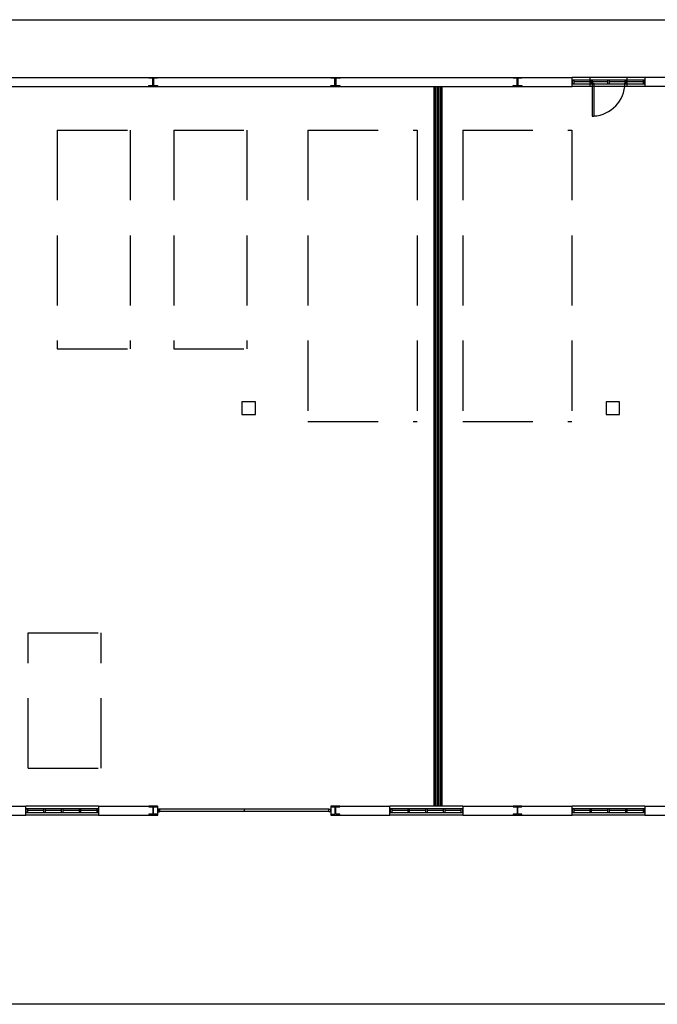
# Model space of a CAD drawing. Header units: millimetres. Extents: x -559 to 10735, y -2326 to 222.
# Tile 138 of 256: x 2183 to 2192, y -1743 to -1729. Entities that reach past the tile are written whole.
import ezdxf

# ---------------------------------------------------------------- set-up
doc = ezdxf.new("R2010")
doc.units = ezdxf.units.MM
doc.header["$LTSCALE"] = 4
doc.linetypes.add('HIDDEN', pattern=[0.375, 0.25, -0.125])
for name, color, linetype in [('Extremos da Area Total', 253, 'Continuous'), ('Modificaçoes da Planta Baixa', 255, 'Continuous'), ('Planta Baixa', 251, 'Continuous')]:
    doc.layers.add(name, color=color, linetype=linetype)

# ---------------------------------------------------------------- blocks, each defined once
blk = doc.blocks.new('AUW01D3S-flat-25-flat-1')
at = {"color": 9}
for p, q in [((0, 0.125), (-2, 0.125)), ((0, -0.125), (-2, -0.125))]:
    blk.add_line(p, q, dxfattribs=at)
blk = doc.blocks.new('AUD18D1S-flat-55-flat-1')
at = {"color": 9}
for p, q in [((-2, -0.125), (-2, 0.125)), ((0, 0.125), (0, -0.125))]:
    blk.add_line(p, q, dxfattribs=at)
blk = doc.blocks.new('AUD19D1S-flat-55-flat-1')
at = {"color": 9}
for p, q in [((-2, 0), (-2, 0)), ((0, 0), (0, 0))]:
    blk.add_line(p, q, dxfattribs=at)
blk = doc.blocks.new('AUD37D1S-flat-167-flat-1')
at = {"color": 9}
for p, q in [((-0.05, 0.05), (-0.05, -0.05)), ((0, 0.05), (-0.05, 0.05)), ((0, -0.05), (0, 0.05)), ((-0.05, -0.05), (0, -0.05))]:
    blk.add_line(p, q, dxfattribs=at)
at = {"color": 9, "width": 0.5, "flags": 3}
for p in [(-0.05, 0), (-0.05, -0.05)]:
    blk.add_attdef('JAMBPT', p, '', height=0.01, rotation=180, dxfattribs=at)
at = {"color": 9, "oblique": 36.8699, "width": 1.25, "flags": 3}
for p in [(-0.05, 0.05), (-0.05, 0), (-0.05, -0.05)]:
    blk.add_attdef('JAMBPT', p, '', height=0.00632, rotation=243.4349, dxfattribs=at)
blk = doc.blocks.new('AUD37D1S-flat-166-flat-1')
at = {"color": 9}
for p, q in [((0, -0.05), (0, 0.05)), ((0, 0.05), (0.05, 0.05)), ((0.05, 0.05), (0.05, -0.05)), ((0.05, -0.05), (0, -0.05))]:
    blk.add_line(p, q, dxfattribs=at)
at = {"color": 9, "text_generation_flag": 4, "width": 1.25, "flags": 3}
for p in [(0.05, 0.05), (0.05, 0), (0.05, -0.05)]:
    blk.add_attdef('JAMBPT', p, '', height=0.00632, rotation=296.5651, dxfattribs=at)
at = {"color": 9, "text_generation_flag": 4, "width": 0.5, "flags": 3}
for p in [(0.05, 0), (0.05, -0.05)]:
    blk.add_attdef('JAMBPT', p, '', height=0.01, dxfattribs=at)
blk = doc.blocks.new('AUD40D1S-flat-50-flat-1')
at = {"color": 9}
for p, q in [((-1, 0.05), (-1, -0.05)), ((1, 0.05), (-1, 0.05)), ((1, -0.05), (1, 0.05)), ((-1, -0.05), (1, -0.05))]:
    blk.add_line(p, q, dxfattribs=at)
blk = doc.blocks.new('AUD40D1S-flat-49-flat-1')
at = {"color": 9}
for p, q in [((-1, 0.05), (-1, -0.05)), ((1, 0.05), (-1, 0.05)), ((1, -0.05), (1, 0.05)), ((-1, -0.05), (1, -0.05))]:
    blk.add_line(p, q, dxfattribs=at)
blk = doc.blocks.new('AUD37D1S-flat-165-flat-1')
at = {"color": 9}
for p, q in [((-0.05, 0.05), (-0.05, -0.05)), ((0, 0.05), (-0.05, 0.05)), ((0, -0.05), (0, 0.05)), ((-0.05, -0.05), (0, -0.05))]:
    blk.add_line(p, q, dxfattribs=at)
at = {"color": 9, "width": 0.5, "flags": 3}
for p in [(-0.05, 0), (-0.05, -0.05)]:
    blk.add_attdef('JAMBPT', p, '', height=0.01, rotation=180, dxfattribs=at)
at = {"color": 9, "oblique": 36.8699, "width": 1.25, "flags": 3}
for p in [(-0.05, 0.05), (-0.05, 0), (-0.05, -0.05)]:
    blk.add_attdef('JAMBPT', p, '', height=0.00632, rotation=243.4349, dxfattribs=at)
blk = doc.blocks.new('AUD37D1S-flat-164-flat-1')
at = {"color": 9}
for p, q in [((-0.05, 0.05), (-0.05, -0.05)), ((0, 0.05), (-0.05, 0.05)), ((0, -0.05), (0, 0.05)), ((-0.05, -0.05), (0, -0.05))]:
    blk.add_line(p, q, dxfattribs=at)
at = {"color": 9, "width": 0.5, "flags": 3}
for p in [(-0.05, 0), (-0.05, -0.05)]:
    blk.add_attdef('JAMBPT', p, '', height=0.01, rotation=180, dxfattribs=at)
at = {"color": 9, "oblique": 36.8699, "width": 1.25, "flags": 3}
for p in [(-0.05, 0.05), (-0.05, 0), (-0.05, -0.05)]:
    blk.add_attdef('JAMBPT', p, '', height=0.00632, rotation=243.4349, dxfattribs=at)
blk = doc.blocks.new('AUD37D1S-flat-163-flat-1')
at = {"color": 9}
for p, q in [((-0.05, 0.05), (-0.05, -0.05)), ((0, 0.05), (-0.05, 0.05)), ((0, -0.05), (0, 0.05)), ((-0.05, -0.05), (0, -0.05))]:
    blk.add_line(p, q, dxfattribs=at)
at = {"color": 9, "width": 0.5, "flags": 3}
for p in [(-0.05, 0), (-0.05, -0.05)]:
    blk.add_attdef('JAMBPT', p, '', height=0.01, rotation=180, dxfattribs=at)
at = {"color": 9, "oblique": 36.8699, "width": 1.25, "flags": 3}
for p in [(-0.05, 0.05), (-0.05, 0), (-0.05, -0.05)]:
    blk.add_attdef('JAMBPT', p, '', height=0.00632, rotation=243.4349, dxfattribs=at)
blk = doc.blocks.new('AUW01D1S-flat-80-flat-1')
at = {"color": 9}
blk.add_line((0.21875, 0), (-0.21875, 0), dxfattribs=at)
blk = doc.blocks.new('AUW01D1S-flat-79-flat-1')
at = {"color": 9}
blk.add_line((0.21875, 0), (-0.21875, 0), dxfattribs=at)
blk = doc.blocks.new('AUW01D1S-flat-78-flat-1')
at = {"color": 9}
blk.add_line((0.21875, 0), (-0.21875, 0), dxfattribs=at)
blk = doc.blocks.new('AUW01D1S-flat-77-flat-1')
at = {"color": 9}
blk.add_line((0.21875, 0), (-0.21875, 0), dxfattribs=at)
blk = doc.blocks.new('AUW01D3S-flat-24-flat-1')
at = {"color": 9}
for p, q in [((0, 0.125), (-2, 0.125)), ((0, -0.125), (-2, -0.125))]:
    blk.add_line(p, q, dxfattribs=at)
blk = doc.blocks.new('AUD18D1S-flat-54-flat-1')
at = {"color": 9}
for p, q in [((-2, -0.125), (-2, 0.125)), ((0, 0.125), (0, -0.125))]:
    blk.add_line(p, q, dxfattribs=at)
blk = doc.blocks.new('AUD19D1S-flat-54-flat-1')
at = {"color": 9}
for p, q in [((-2, 0), (-2, 0)), ((0, 0), (0, 0))]:
    blk.add_line(p, q, dxfattribs=at)
blk = doc.blocks.new('AUD37D1S-flat-162-flat-1')
at = {"color": 9}
for p, q in [((-0.05, 0.05), (-0.05, -0.05)), ((0, 0.05), (-0.05, 0.05)), ((0, -0.05), (0, 0.05)), ((-0.05, -0.05), (0, -0.05))]:
    blk.add_line(p, q, dxfattribs=at)
at = {"color": 9, "width": 0.5, "flags": 3}
for p in [(-0.05, 0), (-0.05, -0.05)]:
    blk.add_attdef('JAMBPT', p, '', height=0.01, rotation=180, dxfattribs=at)
at = {"color": 9, "oblique": 36.8699, "width": 1.25, "flags": 3}
for p in [(-0.05, 0.05), (-0.05, 0), (-0.05, -0.05)]:
    blk.add_attdef('JAMBPT', p, '', height=0.00632, rotation=243.4349, dxfattribs=at)
blk = doc.blocks.new('AUD37D1S-flat-161-flat-1')
at = {"color": 9}
for p, q in [((0, -0.05), (0, 0.05)), ((0, 0.05), (0.05, 0.05)), ((0.05, 0.05), (0.05, -0.05)), ((0.05, -0.05), (0, -0.05))]:
    blk.add_line(p, q, dxfattribs=at)
at = {"color": 9, "text_generation_flag": 4, "width": 1.25, "flags": 3}
for p in [(0.05, 0.05), (0.05, 0), (0.05, -0.05)]:
    blk.add_attdef('JAMBPT', p, '', height=0.00632, rotation=296.5651, dxfattribs=at)
at = {"color": 9, "text_generation_flag": 4, "width": 0.5, "flags": 3}
for p in [(0.05, 0), (0.05, -0.05)]:
    blk.add_attdef('JAMBPT', p, '', height=0.01, dxfattribs=at)
blk = doc.blocks.new('AUD40D1S-flat-48-flat-1')
at = {"color": 9}
for p, q in [((-1, 0.05), (-1, -0.05)), ((1, 0.05), (-1, 0.05)), ((1, -0.05), (1, 0.05)), ((-1, -0.05), (1, -0.05))]:
    blk.add_line(p, q, dxfattribs=at)
blk = doc.blocks.new('AUD40D1S-flat-47-flat-1')
at = {"color": 9}
for p, q in [((-1, 0.05), (-1, -0.05)), ((1, 0.05), (-1, 0.05)), ((1, -0.05), (1, 0.05)), ((-1, -0.05), (1, -0.05))]:
    blk.add_line(p, q, dxfattribs=at)
blk = doc.blocks.new('AUD37D1S-flat-160-flat-1')
at = {"color": 9}
for p, q in [((-0.05, 0.05), (-0.05, -0.05)), ((0, 0.05), (-0.05, 0.05)), ((0, -0.05), (0, 0.05)), ((-0.05, -0.05), (0, -0.05))]:
    blk.add_line(p, q, dxfattribs=at)
at = {"color": 9, "width": 0.5, "flags": 3}
for p in [(-0.05, 0), (-0.05, -0.05)]:
    blk.add_attdef('JAMBPT', p, '', height=0.01, rotation=180, dxfattribs=at)
at = {"color": 9, "oblique": 36.8699, "width": 1.25, "flags": 3}
for p in [(-0.05, 0.05), (-0.05, 0), (-0.05, -0.05)]:
    blk.add_attdef('JAMBPT', p, '', height=0.00632, rotation=243.4349, dxfattribs=at)
blk = doc.blocks.new('AUD37D1S-flat-159-flat-1')
at = {"color": 9}
for p, q in [((-0.05, 0.05), (-0.05, -0.05)), ((0, 0.05), (-0.05, 0.05)), ((0, -0.05), (0, 0.05)), ((-0.05, -0.05), (0, -0.05))]:
    blk.add_line(p, q, dxfattribs=at)
at = {"color": 9, "width": 0.5, "flags": 3}
for p in [(-0.05, 0), (-0.05, -0.05)]:
    blk.add_attdef('JAMBPT', p, '', height=0.01, rotation=180, dxfattribs=at)
at = {"color": 9, "oblique": 36.8699, "width": 1.25, "flags": 3}
for p in [(-0.05, 0.05), (-0.05, 0), (-0.05, -0.05)]:
    blk.add_attdef('JAMBPT', p, '', height=0.00632, rotation=243.4349, dxfattribs=at)
blk = doc.blocks.new('AUD37D1S-flat-158-flat-1')
at = {"color": 9}
for p, q in [((-0.05, 0.05), (-0.05, -0.05)), ((0, 0.05), (-0.05, 0.05)), ((0, -0.05), (0, 0.05)), ((-0.05, -0.05), (0, -0.05))]:
    blk.add_line(p, q, dxfattribs=at)
at = {"color": 9, "width": 0.5, "flags": 3}
for p in [(-0.05, 0), (-0.05, -0.05)]:
    blk.add_attdef('JAMBPT', p, '', height=0.01, rotation=180, dxfattribs=at)
at = {"color": 9, "oblique": 36.8699, "width": 1.25, "flags": 3}
for p in [(-0.05, 0.05), (-0.05, 0), (-0.05, -0.05)]:
    blk.add_attdef('JAMBPT', p, '', height=0.00632, rotation=243.4349, dxfattribs=at)
blk = doc.blocks.new('AUW01D1S-flat-76-flat-1')
at = {"color": 9}
blk.add_line((0.21875, 0), (-0.21875, 0), dxfattribs=at)
blk = doc.blocks.new('AUW01D1S-flat-75-flat-1')
at = {"color": 9}
blk.add_line((0.21875, 0), (-0.21875, 0), dxfattribs=at)
blk = doc.blocks.new('AUW01D1S-flat-74-flat-1')
at = {"color": 9}
blk.add_line((0.21875, 0), (-0.21875, 0), dxfattribs=at)
blk = doc.blocks.new('AUW01D1S-flat-73-flat-1')
at = {"color": 9}
blk.add_line((0.21875, 0), (-0.21875, 0), dxfattribs=at)
blk = doc.blocks.new('AUW01D3S-flat-23-flat-1')
at = {"color": 9}
for p, q in [((0, 0.125), (-2, 0.125)), ((0, -0.125), (-2, -0.125))]:
    blk.add_line(p, q, dxfattribs=at)
blk = doc.blocks.new('AUD18D1S-flat-53-flat-1')
at = {"color": 9}
for p, q in [((-2, -0.125), (-2, 0.125)), ((0, 0.125), (0, -0.125))]:
    blk.add_line(p, q, dxfattribs=at)
blk = doc.blocks.new('AUD19D1S-flat-53-flat-1')
at = {"color": 9}
for p, q in [((-2, 0), (-2, 0)), ((0, 0), (0, 0))]:
    blk.add_line(p, q, dxfattribs=at)
blk = doc.blocks.new('AUD37D1S-flat-157-flat-1')
at = {"color": 9}
for p, q in [((-0.05, 0.05), (-0.05, -0.05)), ((0, 0.05), (-0.05, 0.05)), ((0, -0.05), (0, 0.05)), ((-0.05, -0.05), (0, -0.05))]:
    blk.add_line(p, q, dxfattribs=at)
at = {"color": 9, "width": 0.5, "flags": 3}
for p in [(-0.05, 0), (-0.05, -0.05)]:
    blk.add_attdef('JAMBPT', p, '', height=0.01, rotation=180, dxfattribs=at)
at = {"color": 9, "oblique": 36.8699, "width": 1.25, "flags": 3}
for p in [(-0.05, 0.05), (-0.05, 0), (-0.05, -0.05)]:
    blk.add_attdef('JAMBPT', p, '', height=0.00632, rotation=243.4349, dxfattribs=at)
blk = doc.blocks.new('AUD37D1S-flat-156-flat-1')
at = {"color": 9}
for p, q in [((0, -0.05), (0, 0.05)), ((0, 0.05), (0.05, 0.05)), ((0.05, 0.05), (0.05, -0.05)), ((0.05, -0.05), (0, -0.05))]:
    blk.add_line(p, q, dxfattribs=at)
at = {"color": 9, "text_generation_flag": 4, "width": 1.25, "flags": 3}
for p in [(0.05, 0.05), (0.05, 0), (0.05, -0.05)]:
    blk.add_attdef('JAMBPT', p, '', height=0.00632, rotation=296.5651, dxfattribs=at)
at = {"color": 9, "text_generation_flag": 4, "width": 0.5, "flags": 3}
for p in [(0.05, 0), (0.05, -0.05)]:
    blk.add_attdef('JAMBPT', p, '', height=0.01, dxfattribs=at)
blk = doc.blocks.new('AUD40D1S-flat-46-flat-1')
at = {"color": 9}
for p, q in [((-1, 0.05), (-1, -0.05)), ((1, 0.05), (-1, 0.05)), ((1, -0.05), (1, 0.05)), ((-1, -0.05), (1, -0.05))]:
    blk.add_line(p, q, dxfattribs=at)
blk = doc.blocks.new('AUD40D1S-flat-45-flat-1')
at = {"color": 9}
for p, q in [((-1, 0.05), (-1, -0.05)), ((1, 0.05), (-1, 0.05)), ((1, -0.05), (1, 0.05)), ((-1, -0.05), (1, -0.05))]:
    blk.add_line(p, q, dxfattribs=at)
blk = doc.blocks.new('AUD37D1S-flat-155-flat-1')
at = {"color": 9}
for p, q in [((-0.05, 0.05), (-0.05, -0.05)), ((0, 0.05), (-0.05, 0.05)), ((0, -0.05), (0, 0.05)), ((-0.05, -0.05), (0, -0.05))]:
    blk.add_line(p, q, dxfattribs=at)
at = {"color": 9, "width": 0.5, "flags": 3}
for p in [(-0.05, 0), (-0.05, -0.05)]:
    blk.add_attdef('JAMBPT', p, '', height=0.01, rotation=180, dxfattribs=at)
at = {"color": 9, "oblique": 36.8699, "width": 1.25, "flags": 3}
for p in [(-0.05, 0.05), (-0.05, 0), (-0.05, -0.05)]:
    blk.add_attdef('JAMBPT', p, '', height=0.00632, rotation=243.4349, dxfattribs=at)
blk = doc.blocks.new('AUD37D1S-flat-154-flat-1')
at = {"color": 9}
for p, q in [((-0.05, 0.05), (-0.05, -0.05)), ((0, 0.05), (-0.05, 0.05)), ((0, -0.05), (0, 0.05)), ((-0.05, -0.05), (0, -0.05))]:
    blk.add_line(p, q, dxfattribs=at)
at = {"color": 9, "width": 0.5, "flags": 3}
for p in [(-0.05, 0), (-0.05, -0.05)]:
    blk.add_attdef('JAMBPT', p, '', height=0.01, rotation=180, dxfattribs=at)
at = {"color": 9, "oblique": 36.8699, "width": 1.25, "flags": 3}
for p in [(-0.05, 0.05), (-0.05, 0), (-0.05, -0.05)]:
    blk.add_attdef('JAMBPT', p, '', height=0.00632, rotation=243.4349, dxfattribs=at)
blk = doc.blocks.new('AUD37D1S-flat-153-flat-1')
at = {"color": 9}
for p, q in [((-0.05, 0.05), (-0.05, -0.05)), ((0, 0.05), (-0.05, 0.05)), ((0, -0.05), (0, 0.05)), ((-0.05, -0.05), (0, -0.05))]:
    blk.add_line(p, q, dxfattribs=at)
at = {"color": 9, "width": 0.5, "flags": 3}
for p in [(-0.05, 0), (-0.05, -0.05)]:
    blk.add_attdef('JAMBPT', p, '', height=0.01, rotation=180, dxfattribs=at)
at = {"color": 9, "oblique": 36.8699, "width": 1.25, "flags": 3}
for p in [(-0.05, 0.05), (-0.05, 0), (-0.05, -0.05)]:
    blk.add_attdef('JAMBPT', p, '', height=0.00632, rotation=243.4349, dxfattribs=at)
blk = doc.blocks.new('AUW01D1S-flat-72-flat-1')
at = {"color": 9}
blk.add_line((0.21875, 0), (-0.21875, 0), dxfattribs=at)
blk = doc.blocks.new('AUW01D1S-flat-71-flat-1')
at = {"color": 9}
blk.add_line((0.21875, 0), (-0.21875, 0), dxfattribs=at)
blk = doc.blocks.new('AUW01D1S-flat-70-flat-1')
at = {"color": 9}
blk.add_line((0.21875, 0), (-0.21875, 0), dxfattribs=at)
blk = doc.blocks.new('AUW01D1S-flat-69-flat-1')
at = {"color": 9}
blk.add_line((0.21875, 0), (-0.21875, 0), dxfattribs=at)
blk = doc.blocks.new('AUW01D3S-flat-22-flat-1')
at = {"color": 9}
for p, q in [((0, 0.125), (-2, 0.125)), ((0, -0.125), (-2, -0.125))]:
    blk.add_line(p, q, dxfattribs=at)
blk = doc.blocks.new('AUD18D1S-flat-52-flat-1')
at = {"color": 9}
for p, q in [((-2, -0.125), (-2, 0.125)), ((0, 0.125), (0, -0.125))]:
    blk.add_line(p, q, dxfattribs=at)
blk = doc.blocks.new('AUD19D1S-flat-52-flat-1')
at = {"color": 9}
for p, q in [((-2, 0), (-2, 0)), ((0, 0), (0, 0))]:
    blk.add_line(p, q, dxfattribs=at)
blk = doc.blocks.new('AUD37D1S-flat-152-flat-1')
at = {"color": 9}
for p, q in [((-0.05, 0.05), (-0.05, -0.05)), ((0, 0.05), (-0.05, 0.05)), ((0, -0.05), (0, 0.05)), ((-0.05, -0.05), (0, -0.05))]:
    blk.add_line(p, q, dxfattribs=at)
at = {"color": 9, "width": 0.5, "flags": 3}
for p in [(-0.05, 0), (-0.05, -0.05)]:
    blk.add_attdef('JAMBPT', p, '', height=0.01, rotation=180, dxfattribs=at)
at = {"color": 9, "oblique": 36.8699, "width": 1.25, "flags": 3}
for p in [(-0.05, 0.05), (-0.05, 0), (-0.05, -0.05)]:
    blk.add_attdef('JAMBPT', p, '', height=0.00632, rotation=243.4349, dxfattribs=at)
blk = doc.blocks.new('AUD37D1S-flat-151-flat-1')
at = {"color": 9}
for p, q in [((0, -0.05), (0, 0.05)), ((0, 0.05), (0.05, 0.05)), ((0.05, 0.05), (0.05, -0.05)), ((0.05, -0.05), (0, -0.05))]:
    blk.add_line(p, q, dxfattribs=at)
at = {"color": 9, "text_generation_flag": 4, "width": 1.25, "flags": 3}
for p in [(0.05, 0.05), (0.05, 0), (0.05, -0.05)]:
    blk.add_attdef('JAMBPT', p, '', height=0.00632, rotation=296.5651, dxfattribs=at)
at = {"color": 9, "text_generation_flag": 4, "width": 0.5, "flags": 3}
for p in [(0.05, 0), (0.05, -0.05)]:
    blk.add_attdef('JAMBPT', p, '', height=0.01, dxfattribs=at)
blk = doc.blocks.new('AUD40D1S-flat-44-flat-1')
at = {"color": 9}
for p, q in [((-1, 0.05), (-1, -0.05)), ((1, 0.05), (-1, 0.05)), ((1, -0.05), (1, 0.05)), ((-1, -0.05), (1, -0.05))]:
    blk.add_line(p, q, dxfattribs=at)
blk = doc.blocks.new('AUD40D1S-flat-43-flat-1')
at = {"color": 9}
for p, q in [((-1, 0.05), (-1, -0.05)), ((1, 0.05), (-1, 0.05)), ((1, -0.05), (1, 0.05)), ((-1, -0.05), (1, -0.05))]:
    blk.add_line(p, q, dxfattribs=at)
blk = doc.blocks.new('AUD37D1S-flat-150-flat-1')
at = {"color": 9}
for p, q in [((-0.05, 0.05), (-0.05, -0.05)), ((0, 0.05), (-0.05, 0.05)), ((0, -0.05), (0, 0.05)), ((-0.05, -0.05), (0, -0.05))]:
    blk.add_line(p, q, dxfattribs=at)
at = {"color": 9, "width": 0.5, "flags": 3}
for p in [(-0.05, 0), (-0.05, -0.05)]:
    blk.add_attdef('JAMBPT', p, '', height=0.01, rotation=180, dxfattribs=at)
at = {"color": 9, "oblique": 36.8699, "width": 1.25, "flags": 3}
for p in [(-0.05, 0.05), (-0.05, 0), (-0.05, -0.05)]:
    blk.add_attdef('JAMBPT', p, '', height=0.00632, rotation=243.4349, dxfattribs=at)
blk = doc.blocks.new('AUD37D1S-flat-149-flat-1')
at = {"color": 9}
for p, q in [((-0.05, 0.05), (-0.05, -0.05)), ((0, 0.05), (-0.05, 0.05)), ((0, -0.05), (0, 0.05)), ((-0.05, -0.05), (0, -0.05))]:
    blk.add_line(p, q, dxfattribs=at)
at = {"color": 9, "width": 0.5, "flags": 3}
for p in [(-0.05, 0), (-0.05, -0.05)]:
    blk.add_attdef('JAMBPT', p, '', height=0.01, rotation=180, dxfattribs=at)
at = {"color": 9, "oblique": 36.8699, "width": 1.25, "flags": 3}
for p in [(-0.05, 0.05), (-0.05, 0), (-0.05, -0.05)]:
    blk.add_attdef('JAMBPT', p, '', height=0.00632, rotation=243.4349, dxfattribs=at)
blk = doc.blocks.new('AUD37D1S-flat-148-flat-1')
at = {"color": 9}
for p, q in [((-0.05, 0.05), (-0.05, -0.05)), ((0, 0.05), (-0.05, 0.05)), ((0, -0.05), (0, 0.05)), ((-0.05, -0.05), (0, -0.05))]:
    blk.add_line(p, q, dxfattribs=at)
at = {"color": 9, "width": 0.5, "flags": 3}
for p in [(-0.05, 0), (-0.05, -0.05)]:
    blk.add_attdef('JAMBPT', p, '', height=0.01, rotation=180, dxfattribs=at)
at = {"color": 9, "oblique": 36.8699, "width": 1.25, "flags": 3}
for p in [(-0.05, 0.05), (-0.05, 0), (-0.05, -0.05)]:
    blk.add_attdef('JAMBPT', p, '', height=0.00632, rotation=243.4349, dxfattribs=at)
blk = doc.blocks.new('AUW01D1S-flat-68-flat-1')
at = {"color": 9}
blk.add_line((0.21875, 0), (-0.21875, 0), dxfattribs=at)
blk = doc.blocks.new('AUW01D1S-flat-67-flat-1')
at = {"color": 9}
blk.add_line((0.21875, 0), (-0.21875, 0), dxfattribs=at)
blk = doc.blocks.new('AUW01D1S-flat-66-flat-1')
at = {"color": 9}
blk.add_line((0.21875, 0), (-0.21875, 0), dxfattribs=at)
blk = doc.blocks.new('AUW01D1S-flat-65-flat-1')
at = {"color": 9}
blk.add_line((0.21875, 0), (-0.21875, 0), dxfattribs=at)
blk = doc.blocks.new('AUD18D1S-flat-22-flat-1')
at = {"color": 9}
for p, q in [((0, -0.125), (0, 0.125)), ((4.75, 0.125), (4.75, -0.125))]:
    blk.add_line(p, q, dxfattribs=at)
blk = doc.blocks.new('AUD19D1S-flat-22-flat-1')
at = {"color": 9}
for p, q in [((0, 0), (0, 0)), ((4.75, 0), (4.75, 0))]:
    blk.add_line(p, q, dxfattribs=at)
blk = doc.blocks.new('AUD37D1S-flat-62-flat-1')
at = {"color": 9}
for p, q in [((0, 0.0375), (0, -0.0375)), ((0.05, 0.0375), (0, 0.0375)), ((0.05, -0.0375), (0.05, 0.0375)), ((0, -0.0375), (0.05, -0.0375))]:
    blk.add_line(p, q, dxfattribs=at)
at = {"color": 9, "oblique": 22.61986, "width": 1.083333, "flags": 3}
for p in [(0.05, 0.0375), (0.05, 0), (0.05, -0.0375)]:
    blk.add_attdef('JAMBPT', p, '', height=0.00588, rotation=56.30993, dxfattribs=at)
at = {"color": 9, "width": 0.666667, "flags": 3}
for p in [(0.05, 0.0375), (0.05, 0)]:
    blk.add_attdef('JAMBPT', p, '', height=0.0075, dxfattribs=at)
blk = doc.blocks.new('AUD37D1S-flat-61-flat-1')
at = {"color": 9}
for p, q in [((-0.05, 0.0375), (0, 0.0375)), ((-0.05, -0.0375), (-0.05, 0.0375)), ((0, 0.0375), (0, -0.0375)), ((0, -0.0375), (-0.05, -0.0375))]:
    blk.add_line(p, q, dxfattribs=at)
at = {"color": 9, "text_generation_flag": 4, "flags": 3}
for p, height, rotation, width in [((-0.05, 0.0375), 0.0075, 180, 0.666667), ((-0.05, 0), 0.0075, 180, 0.666667), ((-0.05, 0.0375), 0.00588, 123.69007, 1.083333), ((-0.05, 0), 0.00588, 123.69007, 1.083333), ((-0.05, -0.0375), 0.00588, 123.69007, 1.083333)]:
    blk.add_attdef('JAMBPT', p, '', height=height, rotation=rotation, dxfattribs=dict(at, width=width))
blk = doc.blocks.new('AUD41D1S-flat-12-flat-1')
at = {"color": 9}
for p, q in [((-2.375, 0.0375), (-2.375, -0.0375)), ((2.375, -0.0375), (2.375, 0.0375))]:
    blk.add_line(p, q, dxfattribs=at)
blk = doc.blocks.new('AUD10D1S-flat-1-flat-1')
at = {"color": 9}
for p, q in [((0, 0), (0, -0.05)), ((4.65, 0), (0, 0)), ((4.65, -0.05), (4.65, 0)), ((0, -0.05), (4.65, -0.05))]:
    blk.add_line(p, q, dxfattribs=at)
blk = doc.blocks.new('AUD18D1S-flat-21-flat-1')
at = {"color": 9}
for p, q in [((-1, -0.125), (-1, 0.125)), ((0, 0.125), (0, -0.125))]:
    blk.add_line(p, q, dxfattribs=at)
blk = doc.blocks.new('AUD19D1S-flat-21-flat-1')
at = {"color": 9}
for p, q in [((0, 0), (0, 0)), ((-1, 0), (-1, 0))]:
    blk.add_line(p, q, dxfattribs=at)
blk = doc.blocks.new('AUD37D1S-flat-60-flat-1')
at = {"color": 9}
for p, q in [((-0.05, 0.0375), (-0.05, -0.0375)), ((0, 0.0375), (-0.05, 0.0375)), ((0, -0.0375), (0, 0.0375)), ((-0.05, -0.0375), (0, -0.0375))]:
    blk.add_line(p, q, dxfattribs=at)
at = {"color": 9, "width": 0.666667, "flags": 3}
for p in [(-0.05, 0), (-0.05, -0.0375)]:
    blk.add_attdef('JAMBPT', p, '', height=0.0075, rotation=180, dxfattribs=at)
at = {"color": 9, "oblique": 22.61986, "width": 1.083333, "flags": 3}
for p in [(-0.05, 0.0375), (-0.05, 0), (-0.05, -0.0375)]:
    blk.add_attdef('JAMBPT', p, '', height=0.00588, rotation=236.30993, dxfattribs=at)
blk = doc.blocks.new('AUD37D1S-flat-59-flat-1')
at = {"color": 9}
for p, q in [((0, -0.0375), (0, 0.0375)), ((0, 0.0375), (0.05, 0.0375)), ((0.05, 0.0375), (0.05, -0.0375)), ((0.05, -0.0375), (0, -0.0375))]:
    blk.add_line(p, q, dxfattribs=at)
at = {"color": 9, "text_generation_flag": 4, "width": 1.083333, "flags": 3}
for p in [(0.05, 0.0375), (0.05, 0), (0.05, -0.0375)]:
    blk.add_attdef('JAMBPT', p, '', height=0.00588, rotation=303.69007, dxfattribs=at)
at = {"color": 9, "text_generation_flag": 4, "width": 0.666667, "flags": 3}
for p in [(0.05, 0), (0.05, -0.0375)]:
    blk.add_attdef('JAMBPT', p, '', height=0.0075, dxfattribs=at)
blk = doc.blocks.new('AUD41D1S-flat-11-flat-1')
at = {"color": 9}
for p, q in [((-0.5, 0.0375), (-0.5, -0.0375)), ((0.5, -0.0375), (0.5, 0.0375))]:
    blk.add_line(p, q, dxfattribs=at)
blk = doc.blocks.new('AUD29D1S-flat-15-flat-1')
at = {"color": 9}
for p, q in [((-0.45, 0), (-0.406, 0)), ((-0.45, 0), (-0.45, -0.9)), ((-0.406, 0), (-0.406, -0.9)), ((-0.45, -0.9), (-0.406, -0.9))]:
    blk.add_line(p, q, dxfattribs=at)
blk.add_ellipse((-0.45, 0), major_axis=(-0.636, -0.636), ratio=1, start_param=0.834028, end_param=2.356194, dxfattribs=at)

msp = doc.modelspace()

# ---------------------------------------------------------------- hatches: boundary and pattern name
at = {"layer": 'Modificaçoes da Planta Baixa'}
h = msp.add_hatch(dxfattribs=at)
h.set_pattern_fill('ANSI36', color=256, scale=0.003408)
h.set_pattern_definition([(45, (2113.84346, -1640.208286), (0.0057390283, 0.0210431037), [0.0270540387, -0.0054108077, 0, -0.0054108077])])
h.paths.add_polyline_path([(2188.931, -1730.031), (2188.923, -1730.031), (2188.923, -1740.288), (2188.931, -1740.288)])
h.paths.add_polyline_path([(2188.951, -1730.031), (2188.943, -1730.031), (2188.943, -1740.288), (2188.951, -1740.288)])
h.paths.add_polyline_path([(2188.98, -1730.031), (2188.973, -1730.031), (2188.973, -1740.288), (2188.98, -1740.288)])
h.paths.add_polyline_path([(2189.01, -1730.031), (2189.002, -1730.031), (2189.002, -1740.288), (2189.01, -1740.288)])
h.paths.add_polyline_path([(2189.03, -1730.031), (2189.022, -1730.031), (2189.022, -1740.288), (2189.03, -1740.288)])

# ---------------------------------------------------------------- linework, layer by layer
at = {"layer": 'Extremos da Area Total'}
msp.add_lwpolyline([(2148.033, -1730.714), (2148.033, -1729.079), (2196.606, -1729.079), (2196.606, -1743.114), (2148.033, -1743.114), (2148.033, -1730.989)], dxfattribs=at)
at = {"layer": 'Modificaçoes da Planta Baixa'}
msp.add_line((2189.03, -1740.288), (2188.923, -1740.288), dxfattribs=at)
for points in [[(2188.923, -1740.288), (2188.923, -1730.031), (2189.03, -1730.031), (2189.03, -1740.288)], [(2188.931, -1740.288), (2188.931, -1730.031), (2188.943, -1730.031), (2188.943, -1740.288)], [(2188.951, -1740.288), (2188.951, -1730.031), (2189.002, -1730.031), (2189.002, -1740.288)], [(2188.973, -1740.288), (2188.973, -1730.031), (2188.98, -1730.031), (2188.98, -1740.288)], [(2189.01, -1740.288), (2189.01, -1730.031), (2189.022, -1730.031), (2189.022, -1740.288)]]:
    msp.add_lwpolyline(points, dxfattribs=at)
at = {"layer": 'Planta Baixa'}
for p, q in [((2161.947, -1729.901), (2190.888, -1729.901)), ((2193.485, -1729.901), (2191.927, -1729.901)), ((2161.947, -1730.031), (2190.888, -1730.031)), ((2193.485, -1730.031), (2191.927, -1730.031)), ((2181.54, -1740.288), (2183.098, -1740.288)), ((2184.136, -1740.288), (2184.98, -1740.288)), ((2187.447, -1740.288), (2188.291, -1740.288)), ((2189.33, -1740.288), (2190.888, -1740.288)), ((2191.927, -1740.288), (2193.485, -1740.288)), ((2181.54, -1740.418), (2183.098, -1740.418)), ((2184.136, -1740.418), (2184.98, -1740.418)), ((2186.214, -1740.334), (2186.214, -1740.36)), ((2187.447, -1740.418), (2188.291, -1740.418)), ((2189.33, -1740.418), (2190.888, -1740.418)), ((2191.927, -1740.418), (2193.485, -1740.418))]:
    msp.add_line(p, q, dxfattribs=at)
at = {"layer": 'Planta Baixa', "linetype": 'HIDDEN'}
for p, q in [((2183.547, -1730.653), (2183.547, -1733.769)), ((2183.547, -1730.653), (2184.586, -1730.653)), ((2184.586, -1730.653), (2184.586, -1733.769)), ((2185.209, -1730.653), (2186.248, -1730.653)), ((2185.209, -1730.653), (2185.209, -1733.769)), ((2186.248, -1730.653), (2186.248, -1733.769)), ((2187.121, -1730.653), (2188.679, -1730.653)), ((2187.121, -1730.653), (2187.121, -1734.808)), ((2188.679, -1730.653), (2188.679, -1734.808)), ((2189.328, -1730.653), (2189.328, -1734.808)), ((2189.328, -1730.653), (2190.886, -1730.653)), ((2190.886, -1730.653), (2190.886, -1734.808)), ((2183.547, -1733.769), (2184.586, -1733.769)), ((2185.209, -1733.769), (2186.248, -1733.769)), ((2187.121, -1734.808), (2188.679, -1734.808)), ((2189.328, -1734.808), (2190.886, -1734.808)), ((2183.132, -1739.749), (2183.132, -1737.817)), ((2183.132, -1737.817), (2184.171, -1737.817)), ((2184.171, -1739.749), (2184.171, -1737.817)), ((2183.132, -1739.749), (2184.171, -1739.749))]:
    msp.add_line(p, q, dxfattribs=at)
at = {"layer": 'Planta Baixa'}
for points in [[(2184.978, -1729.904), (2184.978, -1729.914), (2184.926, -1729.914, 0.414214), (2184.921, -1729.919), (2184.921, -1730.013, 0.414214), (2184.926, -1730.018), (2184.978, -1730.018), (2184.978, -1730.028), (2184.853, -1730.028), (2184.853, -1730.018), (2184.905, -1730.018, 0.414214), (2184.91, -1730.013), (2184.91, -1729.919, 0.414214), (2184.905, -1729.914), (2184.853, -1729.914), (2184.853, -1729.904)], [(2187.575, -1729.904), (2187.575, -1729.915), (2187.523, -1729.914, 0.414214), (2187.518, -1729.919), (2187.517, -1730.013, 0.414214), (2187.522, -1730.018), (2187.574, -1730.018), (2187.574, -1730.029), (2187.449, -1730.028), (2187.449, -1730.017), (2187.501, -1730.018, 0.414214), (2187.507, -1730.013), (2187.507, -1729.919, 0.414214), (2187.502, -1729.914), (2187.45, -1729.914), (2187.45, -1729.903)], [(2190.171, -1729.904), (2190.171, -1729.914), (2190.119, -1729.914, 0.414214), (2190.114, -1729.919), (2190.114, -1730.013, 0.414214), (2190.119, -1730.018), (2190.171, -1730.018), (2190.171, -1730.028), (2190.047, -1730.028), (2190.047, -1730.018), (2190.099, -1730.018, 0.414214), (2190.104, -1730.013), (2190.104, -1729.919, 0.414214), (2190.099, -1729.914), (2190.047, -1729.914), (2190.047, -1729.904)], [(2184.978, -1740.416), (2184.978, -1740.405), (2184.926, -1740.405, -0.414214), (2184.921, -1740.4), (2184.921, -1740.306, -0.414214), (2184.926, -1740.301), (2184.978, -1740.301), (2184.978, -1740.291), (2184.853, -1740.291), (2184.853, -1740.301), (2184.905, -1740.301, -0.414214), (2184.91, -1740.306), (2184.91, -1740.4, -0.414214), (2184.905, -1740.405), (2184.853, -1740.405), (2184.853, -1740.416)], [(2187.575, -1740.415), (2187.575, -1740.405), (2187.523, -1740.405, -0.414214), (2187.518, -1740.4), (2187.517, -1740.306, -0.414214), (2187.522, -1740.301), (2187.574, -1740.301), (2187.574, -1740.29), (2187.449, -1740.291), (2187.449, -1740.302), (2187.501, -1740.301, -0.414214), (2187.507, -1740.307), (2187.507, -1740.4, -0.414214), (2187.502, -1740.405), (2187.45, -1740.406), (2187.45, -1740.416)], [(2190.171, -1740.416), (2190.171, -1740.405), (2190.119, -1740.405, -0.414214), (2190.114, -1740.4), (2190.114, -1740.306, -0.414214), (2190.119, -1740.301), (2190.171, -1740.301), (2190.171, -1740.291), (2190.047, -1740.291), (2190.047, -1740.301), (2190.099, -1740.301, -0.414214), (2190.104, -1740.306), (2190.104, -1740.4, -0.414214), (2190.099, -1740.405), (2190.047, -1740.405), (2190.047, -1740.416)]]:
    msp.add_lwpolyline(points, format="xyb", close=True, dxfattribs=at)
for points in [[(2186.178, -1734.707), (2186.372, -1734.707), (2186.372, -1734.528), (2186.178, -1734.528)], [(2191.372, -1734.707), (2191.566, -1734.707), (2191.566, -1734.528), (2191.372, -1734.528)]]:
    msp.add_lwpolyline(points, close=True, dxfattribs=at)

# ---------------------------------------------------------------- block references
at = {"layer": 'Planta Baixa', "xscale": 0.5193635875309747, "yscale": 0.5193635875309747, "zscale": 0.5193635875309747}
for name, p in [('AUW01D3S-flat-25-flat-1', (2191.927, -1729.966)), ('AUD18D1S-flat-55-flat-1', (2191.927, -1729.966)), ('AUD37D1S-flat-166-flat-1', (2190.888, -1729.966)), ('AUD40D1S-flat-50-flat-1', (2191.407, -1729.966)), ('AUD40D1S-flat-49-flat-1', (2191.407, -1729.966)), ('AUD37D1S-flat-163-flat-1', (2191.167, -1729.966)), ('AUD18D1S-flat-21-flat-1', (2191.667, -1729.966)), ('AUD37D1S-flat-164-flat-1', (2191.42, -1729.966)), ('AUD37D1S-flat-165-flat-1', (2191.674, -1729.966)), ('AUD37D1S-flat-167-flat-1', (2191.927, -1729.966)), ('AUD19D1S-flat-55-flat-1', (2191.927, -1729.966)), ('AUW01D1S-flat-77-flat-1', (2191.028, -1729.966)), ('AUD37D1S-flat-59-flat-1', (2191.148, -1729.966)), ('AUD41D1S-flat-11-flat-1', (2191.407, -1729.966)), ('AUD19D1S-flat-21-flat-1', (2191.667, -1729.966)), ('AUW01D1S-flat-78-flat-1', (2191.281, -1729.966)), ('AUD29D1S-flat-15-flat-1', (2191.407, -1729.985)), ('AUW01D1S-flat-79-flat-1', (2191.534, -1729.966)), ('AUD37D1S-flat-60-flat-1', (2191.667, -1729.966)), ('AUW01D1S-flat-80-flat-1', (2191.787, -1729.966)), ('AUW01D3S-flat-22-flat-1', (2184.136, -1740.353)), ('AUD18D1S-flat-52-flat-1', (2184.136, -1740.353)), ('AUD37D1S-flat-151-flat-1', (2183.098, -1740.353)), ('AUD40D1S-flat-44-flat-1', (2183.617, -1740.353)), ('AUD40D1S-flat-43-flat-1', (2183.617, -1740.353)), ('AUD37D1S-flat-148-flat-1', (2183.377, -1740.353)), ('AUD37D1S-flat-149-flat-1', (2183.63, -1740.353)), ('AUD37D1S-flat-150-flat-1', (2183.883, -1740.353)), ('AUD37D1S-flat-152-flat-1', (2184.136, -1740.353)), ('AUD18D1S-flat-22-flat-1', (2184.98, -1740.353)), ('AUW01D3S-flat-23-flat-1', (2189.33, -1740.353)), ('AUD18D1S-flat-53-flat-1', (2189.33, -1740.353)), ('AUD37D1S-flat-156-flat-1', (2188.291, -1740.353)), ('AUD40D1S-flat-46-flat-1', (2188.811, -1740.353)), ('AUD40D1S-flat-45-flat-1', (2188.811, -1740.353)), ('AUD37D1S-flat-153-flat-1', (2188.57, -1740.353)), ('AUD37D1S-flat-154-flat-1', (2188.824, -1740.353)), ('AUD37D1S-flat-155-flat-1', (2189.077, -1740.353)), ('AUD37D1S-flat-157-flat-1', (2189.33, -1740.353)), ('AUW01D3S-flat-24-flat-1', (2191.927, -1740.353)), ('AUD18D1S-flat-54-flat-1', (2191.927, -1740.353)), ('AUD37D1S-flat-161-flat-1', (2190.888, -1740.353)), ('AUD40D1S-flat-48-flat-1', (2191.407, -1740.353)), ('AUD40D1S-flat-47-flat-1', (2191.407, -1740.353)), ('AUD37D1S-flat-158-flat-1', (2191.167, -1740.353)), ('AUD37D1S-flat-159-flat-1', (2191.42, -1740.353)), ('AUD37D1S-flat-160-flat-1', (2191.674, -1740.353)), ('AUD37D1S-flat-162-flat-1', (2191.927, -1740.353)), ('AUD19D1S-flat-52-flat-1', (2184.136, -1740.353)), ('AUW01D1S-flat-65-flat-1', (2183.237, -1740.353)), ('AUW01D1S-flat-66-flat-1', (2183.49, -1740.353)), ('AUW01D1S-flat-67-flat-1', (2183.744, -1740.353)), ('AUW01D1S-flat-68-flat-1', (2183.997, -1740.353)), ('AUD37D1S-flat-62-flat-1', (2184.98, -1740.353)), ('AUD41D1S-flat-12-flat-1', (2186.214, -1740.353)), ('AUD19D1S-flat-22-flat-1', (2184.98, -1740.353)), ('AUD10D1S-flat-1-flat-1', (2185.006, -1740.334)), ('AUD37D1S-flat-61-flat-1', (2187.447, -1740.353)), ('AUD19D1S-flat-53-flat-1', (2189.33, -1740.353)), ('AUW01D1S-flat-69-flat-1', (2188.431, -1740.353)), ('AUW01D1S-flat-70-flat-1', (2188.684, -1740.353)), ('AUW01D1S-flat-71-flat-1', (2188.937, -1740.353)), ('AUW01D1S-flat-72-flat-1', (2189.19, -1740.353)), ('AUD19D1S-flat-54-flat-1', (2191.927, -1740.353)), ('AUW01D1S-flat-73-flat-1', (2191.028, -1740.353)), ('AUW01D1S-flat-74-flat-1', (2191.281, -1740.353)), ('AUW01D1S-flat-75-flat-1', (2191.534, -1740.353)), ('AUW01D1S-flat-76-flat-1', (2191.787, -1740.353))]:
    msp.add_blockref(name, p, dxfattribs=at)

doc.saveas('drawing.dxf')
